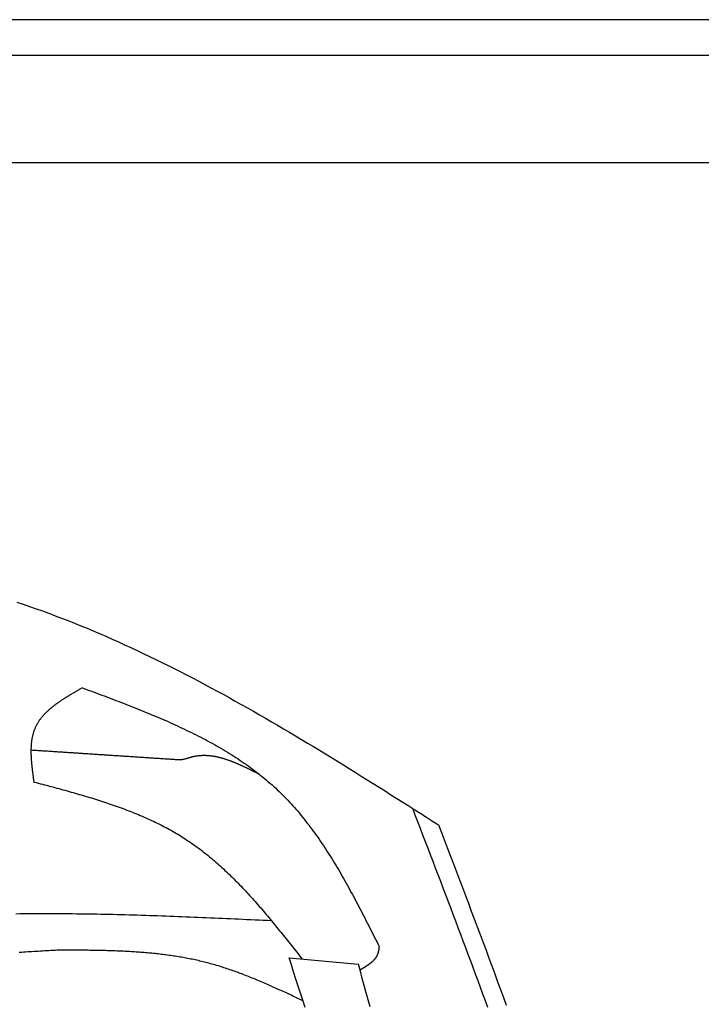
# Model space of a CAD drawing. Extents: x 715 to 7297, y 267 to 3409.
# Tile 57 of 70: x 5472 to 5822, y 2303 to 2811. Entities that reach past the tile are written whole.
import ezdxf

# ---------------------------------------------------------------- set-up
doc = ezdxf.new("R2010")
doc.units = 0
doc.layers.get('0').update_dxf_attribs({"linetype": 'CONTINUOUS'})
doc.layers.add('CAR', color=10, linetype='CONTINUOUS')

msp = doc.modelspace()

# ---------------------------------------------------------------- linework, layer by layer
for p, q in [((6251.55, 2810.771), (4717.73, 2810.771)), ((6015.691, 2792.271), (4551.142, 2792.271)), ((1171.672, 2737.271), (6251.505, 2737.271))]:
    msp.add_line(p, q)
at = {"layer": 'CAR'}
msp.add_line((5610.219, 2327.414), (5645.938, 2324.222), dxfattribs=at)
for points in [[(5470, 2510.74, 0), (5473.32, 2509.62, 0), (5476.64, 2508.48, 0), (5479.95, 2507.32, 0), (5483.25, 2506.14, 0), (5486.55, 2504.93, 0), (5489.83, 2503.7, 0), (5493.11, 2502.44, 0), (5496.39, 2501.17, 0), (5499.65, 2499.87, 0), (5502.91, 2498.55, 0), (5506.17, 2497.21, 0), (5509.41, 2495.86, 0), (5512.65, 2494.48, 0), (5515.88, 2493.08, 0), (5519.11, 2491.66, 0), (5522.33, 2490.22, 0), (5525.55, 2488.76, 0), (5528.76, 2487.29, 0), (5531.96, 2485.8, 0), (5535.16, 2484.28, 0), (5538.35, 2482.76, 0), (5541.53, 2481.21, 0), (5544.71, 2479.65, 0), (5547.89, 2478.07, 0), (5551.06, 2476.48, 0), (5554.22, 2474.87, 0), (5557.38, 2473.24, 0), (5560.54, 2471.6, 0), (5563.69, 2469.95, 0), (5566.83, 2468.28, 0), (5569.98, 2466.6, 0), (5573.11, 2464.9, 0), (5576.24, 2463.2, 0), (5579.37, 2461.47, 0), (5582.5, 2459.74, 0), (5585.62, 2457.99, 0), (5588.74, 2456.24, 0), (5591.85, 2454.47, 0), (5594.96, 2452.69, 0), (5598.06, 2450.9, 0), (5601.17, 2449.1, 0), (5604.27, 2447.29, 0), (5607.36, 2445.47, 0), (5610.46, 2443.64, 0), (5613.55, 2441.8, 0), (5616.64, 2439.95, 0), (5619.72, 2438.1, 0), (5622.8, 2436.24, 0), (5625.88, 2434.37, 0), (5628.96, 2432.49, 0), (5632.04, 2430.61, 0), (5635.11, 2428.72, 0), (5638.18, 2426.82, 0), (5641.25, 2424.92, 0), (5644.32, 2423.01, 0), (5647.39, 2421.1, 0), (5650.45, 2419.18, 0), (5653.52, 2417.26, 0), (5656.58, 2415.34, 0), (5659.64, 2413.41, 0), (5662.7, 2411.48, 0), (5665.76, 2409.54, 0), (5668.82, 2407.61, 0), (5671.88, 2405.67, 0), (5674.94, 2403.73, 0), (5677.99, 2401.78, 0), (5681.05, 2399.84, 0), (5684.11, 2397.9, 0), (5687.16, 2395.95, 0)], [(5478.97, 2417.71, 0), (5478.91, 2418.12, 0), (5478.86, 2418.53, 0), (5478.8, 2418.94, 0), (5478.75, 2419.34, 0), (5478.69, 2419.75, 0), (5478.64, 2420.16, 0), (5478.58, 2420.56, 0), (5478.53, 2420.97, 0), (5478.48, 2421.38, 0), (5478.42, 2421.78, 0), (5478.37, 2422.19, 0), (5478.32, 2422.59, 0), (5478.27, 2423, 0), (5478.22, 2423.4, 0), (5478.17, 2423.8, 0), (5478.12, 2424.21, 0), (5478.08, 2424.61, 0), (5478.03, 2425.01, 0), (5477.99, 2425.42, 0), (5477.95, 2425.82, 0), (5477.9, 2426.22, 0), (5477.86, 2426.62, 0), (5477.83, 2427.02, 0), (5477.79, 2427.41, 0), (5477.75, 2427.81, 0), (5477.72, 2428.21, 0), (5477.69, 2428.6, 0), (5477.66, 2429, 0), (5477.63, 2429.39, 0), (5477.6, 2429.79, 0), (5477.58, 2430.18, 0), (5477.56, 2430.57, 0), (5477.54, 2430.96, 0), (5477.52, 2431.35, 0), (5477.5, 2431.74, 0), (5477.49, 2432.12, 0), (5477.48, 2432.51, 0), (5477.47, 2432.89, 0), (5477.47, 2433.28, 0), (5477.46, 2433.66, 0), (5477.46, 2434.04, 0), (5477.47, 2434.42, 0), (5477.47, 2434.79, 0), (5477.48, 2435.17, 0), (5477.49, 2435.55, 0), (5477.51, 2435.92, 0), (5477.52, 2436.29, 0), (5477.54, 2436.66, 0), (5477.57, 2437.03, 0), (5477.6, 2437.4, 0), (5477.63, 2437.76, 0), (5477.66, 2438.13, 0), (5477.7, 2438.49, 0), (5477.74, 2438.85, 0), (5477.79, 2439.21, 0), (5477.83, 2439.56, 0), (5477.89, 2439.92, 0), (5477.94, 2440.27, 0), (5478, 2440.62, 0), (5478.07, 2440.97, 0), (5478.14, 2441.32, 0), (5478.21, 2441.67, 0), (5478.29, 2442.01, 0), (5478.37, 2442.35, 0), (5478.45, 2442.69, 0), (5478.54, 2443.03, 0), (5478.64, 2443.36, 0), (5478.74, 2443.69, 0), (5478.84, 2444.02, 0), (5478.95, 2444.35, 0), (5479.06, 2444.68, 0), (5479.18, 2445, 0), (5479.3, 2445.32, 0), (5479.43, 2445.64, 0), (5479.56, 2445.96, 0), (5479.7, 2446.27, 0), (5479.84, 2446.58, 0), (5479.99, 2446.89, 0), (5480.14, 2447.2, 0), (5480.3, 2447.5, 0), (5480.46, 2447.81, 0), (5480.63, 2448.1, 0), (5480.81, 2448.4, 0), (5480.98, 2448.7, 0), (5481.17, 2448.99, 0), (5481.35, 2449.28, 0), (5481.55, 2449.57, 0), (5481.74, 2449.85, 0), (5481.94, 2450.14, 0), (5482.15, 2450.42, 0), (5482.36, 2450.7, 0), (5482.57, 2450.97, 0), (5482.79, 2451.25, 0), (5483.01, 2451.52, 0), (5483.24, 2451.79, 0), (5483.47, 2452.06, 0), (5483.71, 2452.33, 0), (5483.94, 2452.59, 0), (5484.19, 2452.86, 0), (5484.43, 2453.12, 0), (5484.68, 2453.38, 0), (5484.94, 2453.64, 0), (5485.19, 2453.89, 0), (5485.45, 2454.15, 0), (5485.72, 2454.4, 0), (5485.99, 2454.65, 0), (5486.26, 2454.9, 0), (5486.53, 2455.15, 0), (5486.81, 2455.4, 0), (5487.09, 2455.64, 0), (5487.37, 2455.88, 0), (5487.66, 2456.13, 0), (5487.95, 2456.37, 0), (5488.24, 2456.61, 0), (5488.54, 2456.84, 0), (5488.84, 2457.08, 0), (5489.14, 2457.31, 0), (5489.44, 2457.55, 0), (5489.75, 2457.78, 0), (5490.06, 2458.01, 0), (5490.37, 2458.24, 0), (5490.68, 2458.47, 0), (5491, 2458.7, 0), (5491.32, 2458.93, 0), (5491.64, 2459.15, 0), (5491.96, 2459.38, 0), (5492.29, 2459.6, 0), (5492.61, 2459.82, 0), (5492.94, 2460.04, 0), (5493.27, 2460.27, 0), (5493.61, 2460.49, 0), (5493.94, 2460.7, 0), (5494.28, 2460.92, 0), (5494.61, 2461.14, 0), (5494.95, 2461.36, 0), (5495.3, 2461.57, 0), (5495.64, 2461.79, 0), (5495.98, 2462, 0), (5496.33, 2462.22, 0), (5496.67, 2462.43, 0), (5497.02, 2462.64, 0), (5497.37, 2462.85, 0), (5497.72, 2463.07, 0), (5498.07, 2463.28, 0), (5498.42, 2463.49, 0), (5498.77, 2463.7, 0), (5499.13, 2463.91, 0), (5499.48, 2464.12, 0), (5499.84, 2464.33, 0), (5500.19, 2464.54, 0), (5500.55, 2464.74, 0), (5500.9, 2464.95, 0), (5501.26, 2465.16, 0), (5501.62, 2465.37, 0), (5501.98, 2465.58, 0), (5502.33, 2465.78, 0), (5502.69, 2465.99, 0), (5503.05, 2466.2, 0), (5503.41, 2466.41, 0)], [(5503.41, 2466.68, 0), (5504.7, 2466.2, 0), (5505.99, 2465.72, 0), (5507.28, 2465.24, 0), (5508.58, 2464.76, 0), (5509.87, 2464.27, 0), (5511.16, 2463.79, 0), (5512.45, 2463.31, 0), (5513.74, 2462.83, 0), (5515.02, 2462.35, 0), (5516.31, 2461.86, 0), (5517.6, 2461.37, 0), (5518.88, 2460.89, 0), (5520.17, 2460.4, 0), (5521.45, 2459.91, 0), (5522.73, 2459.42, 0), (5524.01, 2458.93, 0), (5525.29, 2458.43, 0), (5526.57, 2457.94, 0), (5527.84, 2457.44, 0), (5529.11, 2456.94, 0), (5530.39, 2456.44, 0), (5531.65, 2455.93, 0), (5532.92, 2455.42, 0), (5534.19, 2454.91, 0), (5535.45, 2454.4, 0), (5536.71, 2453.89, 0), (5537.97, 2453.37, 0), (5539.22, 2452.85, 0), (5540.47, 2452.33, 0), (5541.72, 2451.8, 0), (5542.97, 2451.27, 0), (5544.21, 2450.74, 0), (5545.45, 2450.2, 0), (5546.69, 2449.66, 0), (5547.92, 2449.12, 0), (5549.15, 2448.57, 0), (5550.38, 2448.02, 0), (5551.6, 2447.47, 0), (5552.82, 2446.91, 0), (5554.04, 2446.34, 0), (5555.25, 2445.78, 0), (5556.45, 2445.2, 0), (5557.66, 2444.63, 0), (5558.86, 2444.05, 0), (5560.05, 2443.46, 0), (5561.24, 2442.87, 0), (5562.43, 2442.27, 0), (5563.61, 2441.67, 0), (5564.79, 2441.07, 0), (5565.96, 2440.46, 0), (5567.12, 2439.84, 0), (5568.29, 2439.22, 0), (5569.44, 2438.59, 0), (5570.59, 2437.96, 0), (5571.74, 2437.32, 0), (5572.88, 2436.67, 0), (5574.02, 2436.02, 0), (5575.15, 2435.37, 0), (5576.27, 2434.7, 0), (5577.39, 2434.03, 0), (5578.5, 2433.36, 0), (5579.61, 2432.68, 0), (5580.71, 2431.99, 0), (5581.8, 2431.29, 0), (5582.89, 2430.59, 0), (5583.97, 2429.88, 0), (5585.05, 2429.16, 0), (5586.11, 2428.44, 0), (5587.18, 2427.71, 0), (5588.23, 2426.97, 0), (5589.28, 2426.22, 0), (5590.32, 2425.47, 0), (5591.35, 2424.71, 0), (5592.38, 2423.94, 0), (5593.4, 2423.16, 0), (5594.41, 2422.38, 0), (5595.42, 2421.59, 0), (5596.42, 2420.78, 0), (5597.41, 2419.97, 0), (5598.39, 2419.16, 0), (5599.36, 2418.33, 0), (5600.33, 2417.49, 0), (5601.29, 2416.65, 0), (5602.24, 2415.8, 0), (5603.18, 2414.93, 0), (5604.11, 2414.06, 0), (5605.04, 2413.18, 0), (5605.95, 2412.29, 0), (5606.86, 2411.39, 0), (5607.76, 2410.49, 0), (5608.65, 2409.57, 0), (5609.54, 2408.64, 0), (5610.41, 2407.71, 0), (5611.28, 2406.77, 0), (5612.14, 2405.81, 0), (5612.99, 2404.86, 0), (5613.84, 2403.89, 0), (5614.68, 2402.91, 0), (5615.51, 2401.93, 0), (5616.33, 2400.94, 0), (5617.15, 2399.94, 0), (5617.95, 2398.93, 0), (5618.76, 2397.92, 0), (5619.55, 2396.89, 0), (5620.34, 2395.87, 0), (5621.13, 2394.83, 0), (5621.9, 2393.79, 0), (5622.67, 2392.74, 0), (5623.44, 2391.68, 0), (5624.2, 2390.62, 0), (5624.95, 2389.55, 0), (5625.7, 2388.48, 0), (5626.44, 2387.4, 0), (5627.17, 2386.31, 0), (5627.91, 2385.22, 0), (5628.63, 2384.12, 0), (5629.35, 2383.02, 0), (5630.07, 2381.91, 0), (5630.78, 2380.79, 0), (5631.48, 2379.67, 0), (5632.18, 2378.55, 0), (5632.88, 2377.42, 0), (5633.57, 2376.28, 0), (5634.26, 2375.14, 0), (5634.95, 2374, 0), (5635.63, 2372.85, 0), (5636.3, 2371.7, 0), (5636.97, 2370.54, 0), (5637.64, 2369.38, 0), (5638.31, 2368.22, 0), (5638.97, 2367.05, 0), (5639.63, 2365.88, 0), (5640.28, 2364.7, 0), (5640.93, 2363.52, 0), (5641.58, 2362.34, 0), (5642.23, 2361.15, 0), (5642.87, 2359.97, 0), (5643.51, 2358.78, 0), (5644.15, 2357.58, 0), (5644.79, 2356.39, 0), (5645.42, 2355.19, 0), (5646.05, 2353.99, 0), (5646.68, 2352.78, 0), (5647.31, 2351.58, 0), (5647.93, 2350.37, 0), (5648.56, 2349.16, 0), (5649.18, 2347.95, 0), (5649.8, 2346.74, 0), (5650.42, 2345.52, 0), (5651.04, 2344.31, 0), (5651.66, 2343.09, 0), (5652.27, 2341.87, 0), (5652.89, 2340.66, 0), (5653.51, 2339.44, 0), (5654.12, 2338.22, 0), (5654.73, 2337, 0), (5655.35, 2335.78, 0), (5655.96, 2334.56, 0), (5656.57, 2333.33, 0)], [(5553.53, 2429.39, 0), (5552.93, 2429.43, 0), (5552.34, 2429.46, 0), (5551.74, 2429.5, 0), (5551.14, 2429.54, 0), (5550.54, 2429.58, 0), (5549.94, 2429.62, 0), (5549.34, 2429.66, 0), (5548.74, 2429.7, 0), (5548.14, 2429.74, 0), (5547.54, 2429.78, 0), (5546.94, 2429.82, 0), (5546.35, 2429.86, 0), (5545.75, 2429.9, 0), (5545.15, 2429.94, 0), (5544.55, 2429.97, 0), (5543.95, 2430.01, 0), (5543.35, 2430.05, 0), (5542.75, 2430.09, 0), (5542.15, 2430.13, 0), (5541.55, 2430.17, 0), (5540.96, 2430.21, 0), (5540.36, 2430.25, 0), (5539.76, 2430.29, 0), (5539.16, 2430.33, 0), (5538.56, 2430.37, 0), (5537.96, 2430.41, 0), (5537.36, 2430.45, 0), (5536.76, 2430.49, 0), (5536.16, 2430.52, 0), (5535.56, 2430.56, 0), (5534.97, 2430.6, 0), (5534.37, 2430.64, 0), (5533.77, 2430.68, 0), (5533.17, 2430.72, 0), (5532.57, 2430.76, 0), (5531.97, 2430.8, 0), (5531.37, 2430.84, 0), (5530.77, 2430.88, 0), (5530.17, 2430.92, 0), (5529.57, 2430.96, 0), (5528.98, 2431, 0), (5528.38, 2431.03, 0), (5527.78, 2431.07, 0), (5527.18, 2431.11, 0), (5526.58, 2431.15, 0), (5525.98, 2431.19, 0), (5525.38, 2431.23, 0), (5524.78, 2431.27, 0), (5524.18, 2431.31, 0), (5523.59, 2431.35, 0), (5522.99, 2431.39, 0), (5522.39, 2431.43, 0), (5521.79, 2431.47, 0), (5521.19, 2431.51, 0), (5520.59, 2431.55, 0), (5519.99, 2431.58, 0), (5519.39, 2431.62, 0), (5518.79, 2431.66, 0), (5518.19, 2431.7, 0), (5517.6, 2431.74, 0), (5517, 2431.78, 0), (5516.4, 2431.82, 0), (5515.8, 2431.86, 0), (5515.2, 2431.9, 0), (5514.6, 2431.94, 0), (5514, 2431.98, 0), (5513.4, 2432.02, 0), (5512.8, 2432.06, 0), (5512.21, 2432.09, 0), (5511.61, 2432.13, 0), (5511.01, 2432.17, 0), (5510.41, 2432.21, 0), (5509.81, 2432.25, 0), (5509.21, 2432.29, 0), (5508.61, 2432.33, 0), (5508.01, 2432.37, 0), (5507.41, 2432.41, 0), (5506.81, 2432.45, 0), (5506.22, 2432.49, 0), (5505.62, 2432.53, 0), (5505.02, 2432.57, 0), (5504.42, 2432.6, 0), (5503.82, 2432.64, 0), (5503.22, 2432.68, 0), (5502.62, 2432.72, 0), (5502.02, 2432.76, 0), (5501.42, 2432.8, 0), (5500.82, 2432.84, 0), (5500.23, 2432.88, 0), (5499.63, 2432.92, 0), (5499.03, 2432.96, 0), (5498.43, 2433, 0), (5497.83, 2433.04, 0), (5497.23, 2433.08, 0), (5496.63, 2433.12, 0), (5496.03, 2433.15, 0), (5495.43, 2433.19, 0), (5494.84, 2433.23, 0), (5494.24, 2433.27, 0), (5493.64, 2433.31, 0), (5493.04, 2433.35, 0), (5492.44, 2433.39, 0), (5491.84, 2433.43, 0), (5491.24, 2433.47, 0), (5490.64, 2433.51, 0), (5490.04, 2433.55, 0), (5489.44, 2433.59, 0), (5488.85, 2433.63, 0), (5488.25, 2433.66, 0), (5487.65, 2433.7, 0), (5487.05, 2433.74, 0), (5486.45, 2433.78, 0), (5485.85, 2433.82, 0), (5485.25, 2433.86, 0), (5484.65, 2433.9, 0), (5484.05, 2433.94, 0), (5483.46, 2433.98, 0), (5482.86, 2434.02, 0), (5482.26, 2434.06, 0), (5481.66, 2434.1, 0), (5481.06, 2434.14, 0), (5480.46, 2434.18, 0), (5479.86, 2434.21, 0), (5479.26, 2434.25, 0), (5478.66, 2434.29, 0), (5478.06, 2434.33, 0), (5477.47, 2434.37, 0)], [(5595.13, 2421.82, 0), (5594.86, 2421.95, 0), (5594.6, 2422.09, 0), (5594.34, 2422.22, 0), (5594.08, 2422.35, 0), (5593.82, 2422.49, 0), (5593.55, 2422.62, 0), (5593.29, 2422.75, 0), (5593.03, 2422.89, 0), (5592.77, 2423.02, 0), (5592.51, 2423.15, 0), (5592.25, 2423.29, 0), (5591.98, 2423.42, 0), (5591.72, 2423.55, 0), (5591.46, 2423.68, 0), (5591.2, 2423.81, 0), (5590.94, 2423.95, 0), (5590.67, 2424.08, 0), (5590.41, 2424.21, 0), (5590.15, 2424.34, 0), (5589.89, 2424.47, 0), (5589.63, 2424.6, 0), (5589.37, 2424.72, 0), (5589.1, 2424.85, 0), (5588.84, 2424.98, 0), (5588.58, 2425.11, 0), (5588.32, 2425.23, 0), (5588.06, 2425.36, 0), (5587.8, 2425.49, 0), (5587.53, 2425.61, 0), (5587.27, 2425.74, 0), (5587.01, 2425.86, 0), (5586.75, 2425.98, 0), (5586.49, 2426.1, 0), (5586.22, 2426.23, 0), (5585.96, 2426.35, 0), (5585.7, 2426.47, 0), (5585.44, 2426.59, 0), (5585.18, 2426.7, 0), (5584.92, 2426.82, 0), (5584.65, 2426.94, 0), (5584.39, 2427.05, 0), (5584.13, 2427.17, 0), (5583.87, 2427.28, 0), (5583.61, 2427.39, 0), (5583.35, 2427.51, 0), (5583.08, 2427.62, 0), (5582.82, 2427.73, 0), (5582.56, 2427.84, 0), (5582.3, 2427.94, 0), (5582.04, 2428.05, 0), (5581.78, 2428.16, 0), (5581.51, 2428.26, 0), (5581.25, 2428.36, 0), (5580.99, 2428.47, 0), (5580.73, 2428.57, 0), (5580.47, 2428.67, 0), (5580.21, 2428.76, 0), (5579.94, 2428.86, 0), (5579.68, 2428.96, 0), (5579.42, 2429.05, 0), (5579.16, 2429.15, 0), (5578.9, 2429.24, 0), (5578.64, 2429.33, 0), (5578.38, 2429.42, 0), (5578.11, 2429.5, 0), (5577.85, 2429.59, 0), (5577.59, 2429.68, 0), (5577.33, 2429.76, 0), (5577.07, 2429.84, 0), (5576.81, 2429.92, 0), (5576.55, 2430, 0), (5576.28, 2430.08, 0), (5576.02, 2430.15, 0), (5575.76, 2430.23, 0), (5575.5, 2430.3, 0), (5575.24, 2430.37, 0), (5574.98, 2430.44, 0), (5574.72, 2430.5, 0), (5574.45, 2430.57, 0), (5574.19, 2430.63, 0), (5573.93, 2430.69, 0), (5573.67, 2430.75, 0), (5573.41, 2430.81, 0), (5573.15, 2430.87, 0), (5572.89, 2430.92, 0), (5572.63, 2430.98, 0), (5572.36, 2431.03, 0), (5572.1, 2431.08, 0), (5571.84, 2431.12, 0), (5571.58, 2431.17, 0), (5571.32, 2431.21, 0), (5571.06, 2431.25, 0), (5570.8, 2431.29, 0), (5570.54, 2431.33, 0), (5570.28, 2431.36, 0), (5570.01, 2431.39, 0), (5569.75, 2431.42, 0), (5569.49, 2431.45, 0), (5569.23, 2431.48, 0), (5568.97, 2431.5, 0), (5568.71, 2431.52, 0), (5568.45, 2431.54, 0), (5568.19, 2431.56, 0), (5567.93, 2431.57, 0), (5567.66, 2431.59, 0), (5567.4, 2431.6, 0), (5567.14, 2431.6, 0), (5566.88, 2431.61, 0), (5566.62, 2431.61, 0), (5566.36, 2431.61, 0), (5566.1, 2431.61, 0), (5565.84, 2431.61, 0), (5565.58, 2431.6, 0), (5565.32, 2431.59, 0), (5565.06, 2431.58, 0), (5564.8, 2431.56, 0), (5564.54, 2431.55, 0), (5564.27, 2431.53, 0), (5564.01, 2431.51, 0), (5563.75, 2431.48, 0), (5563.49, 2431.45, 0), (5563.23, 2431.42, 0), (5562.97, 2431.39, 0), (5562.71, 2431.35, 0), (5562.45, 2431.32, 0), (5562.19, 2431.27, 0), (5561.93, 2431.23, 0), (5561.67, 2431.18, 0), (5561.41, 2431.13, 0), (5561.15, 2431.08, 0), (5560.89, 2431.03, 0), (5560.63, 2430.97, 0), (5560.37, 2430.91, 0), (5560.11, 2430.84, 0), (5559.85, 2430.77, 0), (5559.58, 2430.7, 0), (5559.32, 2430.63, 0), (5559.06, 2430.55, 0), (5558.8, 2430.48, 0), (5558.54, 2430.4, 0), (5558.28, 2430.32, 0), (5558.02, 2430.24, 0), (5557.76, 2430.15, 0), (5557.5, 2430.07, 0), (5557.24, 2430, 0), (5556.98, 2429.92, 0), (5556.72, 2429.85, 0), (5556.45, 2429.78, 0), (5556.19, 2429.71, 0), (5555.93, 2429.65, 0), (5555.66, 2429.59, 0), (5555.4, 2429.54, 0), (5555.13, 2429.49, 0), (5554.87, 2429.46, 0), (5554.6, 2429.42, 0), (5554.34, 2429.4, 0), (5554.07, 2429.39, 0), (5553.8, 2429.38, 0), (5553.53, 2429.39, 0)], [(5478.97, 2417.98, 0), (5480.03, 2417.7, 0), (5481.09, 2417.42, 0), (5482.15, 2417.14, 0), (5483.21, 2416.86, 0), (5484.27, 2416.58, 0), (5485.33, 2416.3, 0), (5486.38, 2416.01, 0), (5487.44, 2415.73, 0), (5488.5, 2415.45, 0), (5489.56, 2415.16, 0), (5490.61, 2414.88, 0), (5491.67, 2414.59, 0), (5492.72, 2414.3, 0), (5493.78, 2414.02, 0), (5494.83, 2413.73, 0), (5495.88, 2413.43, 0), (5496.93, 2413.14, 0), (5497.98, 2412.85, 0), (5499.03, 2412.55, 0), (5500.08, 2412.25, 0), (5501.13, 2411.95, 0), (5502.17, 2411.65, 0), (5503.22, 2411.35, 0), (5504.26, 2411.04, 0), (5505.3, 2410.73, 0), (5506.34, 2410.42, 0), (5507.38, 2410.11, 0), (5508.41, 2409.79, 0), (5509.45, 2409.47, 0), (5510.48, 2409.15, 0), (5511.51, 2408.83, 0), (5512.54, 2408.5, 0), (5513.57, 2408.17, 0), (5514.59, 2407.84, 0), (5515.62, 2407.5, 0), (5516.64, 2407.16, 0), (5517.66, 2406.82, 0), (5518.67, 2406.47, 0), (5519.69, 2406.12, 0), (5520.7, 2405.77, 0), (5521.71, 2405.41, 0), (5522.71, 2405.05, 0), (5523.72, 2404.69, 0), (5524.72, 2404.32, 0), (5525.72, 2403.94, 0), (5526.71, 2403.57, 0), (5527.71, 2403.19, 0), (5528.7, 2402.8, 0), (5529.68, 2402.41, 0), (5530.67, 2402.01, 0), (5531.65, 2401.61, 0), (5532.63, 2401.21, 0), (5533.6, 2400.8, 0), (5534.57, 2400.38, 0), (5535.54, 2399.97, 0), (5536.51, 2399.54, 0), (5537.47, 2399.11, 0), (5538.43, 2398.68, 0), (5539.38, 2398.23, 0), (5540.33, 2397.79, 0), (5541.28, 2397.34, 0), (5542.22, 2396.88, 0), (5543.16, 2396.42, 0), (5544.1, 2395.95, 0), (5545.03, 2395.47, 0), (5545.96, 2394.99, 0), (5546.88, 2394.5, 0), (5547.8, 2394.01, 0), (5548.71, 2393.51, 0), (5549.63, 2393, 0), (5550.53, 2392.49, 0), (5551.44, 2391.97, 0), (5552.33, 2391.44, 0), (5553.23, 2390.91, 0), (5554.12, 2390.37, 0), (5555, 2389.82, 0), (5555.88, 2389.26, 0), (5556.75, 2388.7, 0), (5557.62, 2388.13, 0), (5558.49, 2387.56, 0), (5559.35, 2386.97, 0), (5560.21, 2386.38, 0), (5561.06, 2385.78, 0), (5561.91, 2385.18, 0), (5562.75, 2384.57, 0), (5563.59, 2383.95, 0), (5564.42, 2383.33, 0), (5565.25, 2382.69, 0), (5566.07, 2382.06, 0), (5566.9, 2381.41, 0), (5567.71, 2380.76, 0), (5568.52, 2380.11, 0), (5569.33, 2379.44, 0), (5570.14, 2378.77, 0), (5570.94, 2378.1, 0), (5571.74, 2377.42, 0), (5572.53, 2376.73, 0), (5573.32, 2376.04, 0), (5574.11, 2375.34, 0), (5574.89, 2374.64, 0), (5575.67, 2373.93, 0), (5576.44, 2373.22, 0), (5577.22, 2372.5, 0), (5577.99, 2371.78, 0), (5578.75, 2371.05, 0), (5579.51, 2370.32, 0), (5580.27, 2369.58, 0), (5581.03, 2368.84, 0), (5581.78, 2368.09, 0), (5582.53, 2367.34, 0), (5583.28, 2366.58, 0), (5584.02, 2365.82, 0), (5584.77, 2365.05, 0), (5585.51, 2364.28, 0), (5586.24, 2363.51, 0), (5586.98, 2362.73, 0), (5587.71, 2361.95, 0), (5588.43, 2361.17, 0), (5589.16, 2360.38, 0), (5589.88, 2359.59, 0), (5590.61, 2358.79, 0), (5591.33, 2357.99, 0), (5592.04, 2357.19, 0), (5592.76, 2356.38, 0), (5593.47, 2355.57, 0), (5594.18, 2354.76, 0), (5594.89, 2353.95, 0), (5595.6, 2353.13, 0), (5596.3, 2352.31, 0), (5597, 2351.48, 0), (5597.71, 2350.66, 0), (5598.41, 2349.83, 0), (5599.1, 2349, 0), (5599.8, 2348.16, 0), (5600.5, 2347.33, 0), (5601.19, 2346.49, 0), (5601.88, 2345.65, 0), (5602.57, 2344.81, 0), (5603.26, 2343.96, 0), (5603.95, 2343.12, 0), (5604.64, 2342.27, 0), (5605.33, 2341.42, 0), (5606.01, 2340.57, 0), (5606.7, 2339.72, 0), (5607.38, 2338.86, 0), (5608.06, 2338.01, 0), (5608.74, 2337.15, 0), (5609.43, 2336.29, 0), (5610.11, 2335.43, 0), (5610.79, 2334.58, 0), (5611.47, 2333.72, 0), (5612.14, 2332.86, 0), (5612.82, 2331.99, 0), (5613.5, 2331.13, 0), (5614.18, 2330.27, 0), (5614.86, 2329.41, 0), (5615.53, 2328.54, 0), (5616.21, 2327.68, 0), (5616.89, 2326.82, 0)], [(5673.75, 2404.48, 0), (5675.06, 2401.07, 0), (5676.37, 2397.66, 0), (5677.68, 2394.25, 0), (5678.99, 2390.84, 0), (5680.3, 2387.42, 0), (5681.61, 2384.01, 0), (5682.92, 2380.6, 0), (5684.22, 2377.19, 0), (5685.53, 2373.78, 0), (5686.83, 2370.36, 0), (5688.14, 2366.95, 0), (5689.44, 2363.54, 0), (5690.74, 2360.12, 0), (5692.03, 2356.71, 0), (5693.33, 2353.3, 0), (5694.62, 2349.88, 0), (5695.91, 2346.46, 0), (5697.2, 2343.05, 0), (5698.48, 2339.63, 0), (5699.76, 2336.21, 0), (5701.04, 2332.8, 0), (5702.31, 2329.38, 0), (5703.58, 2325.96, 0), (5704.85, 2322.54, 0), (5706.12, 2319.12, 0), (5707.38, 2315.7, 0), (5708.63, 2312.27, 0), (5709.88, 2308.85, 0), (5711.13, 2305.43, 0), (5712.37, 2302, 0)], [(5687.16, 2395.95, 0), (5688.71, 2391.92, 0), (5690.25, 2387.88, 0), (5691.79, 2383.84, 0), (5693.33, 2379.81, 0), (5694.87, 2375.77, 0), (5696.41, 2371.73, 0), (5697.95, 2367.69, 0), (5699.48, 2363.65, 0), (5701.01, 2359.62, 0), (5702.54, 2355.58, 0), (5704.07, 2351.54, 0), (5705.59, 2347.5, 0), (5707.11, 2343.46, 0), (5708.63, 2339.41, 0), (5710.14, 2335.37, 0), (5711.65, 2331.33, 0), (5713.15, 2327.28, 0), (5714.65, 2323.24, 0), (5716.14, 2319.19, 0), (5717.63, 2315.14, 0), (5719.11, 2311.09, 0), (5720.59, 2307.04, 0), (5722.06, 2302.99, 0)], [(5469.59, 2350.16, 0), (5471.67, 2350.18, 0), (5473.75, 2350.21, 0), (5475.83, 2350.22, 0), (5477.9, 2350.24, 0), (5479.98, 2350.25, 0), (5482.06, 2350.26, 0), (5484.14, 2350.26, 0), (5486.22, 2350.26, 0), (5488.3, 2350.26, 0), (5490.38, 2350.25, 0), (5492.47, 2350.24, 0), (5494.55, 2350.23, 0), (5496.63, 2350.21, 0), (5498.71, 2350.19, 0), (5500.79, 2350.17, 0), (5502.88, 2350.15, 0), (5504.96, 2350.12, 0), (5507.04, 2350.09, 0), (5509.13, 2350.05, 0), (5511.21, 2350.01, 0), (5513.3, 2349.97, 0), (5515.38, 2349.93, 0), (5517.47, 2349.89, 0), (5519.55, 2349.84, 0), (5521.64, 2349.79, 0), (5523.73, 2349.74, 0), (5525.81, 2349.68, 0), (5527.9, 2349.62, 0), (5529.99, 2349.56, 0), (5532.07, 2349.5, 0), (5534.16, 2349.44, 0), (5536.25, 2349.37, 0), (5538.34, 2349.3, 0), (5540.43, 2349.23, 0), (5542.51, 2349.16, 0), (5544.6, 2349.09, 0), (5546.69, 2349.01, 0), (5548.78, 2348.94, 0), (5550.87, 2348.86, 0), (5552.96, 2348.78, 0), (5555.05, 2348.7, 0), (5557.14, 2348.61, 0), (5559.23, 2348.53, 0), (5561.32, 2348.44, 0), (5563.41, 2348.36, 0), (5565.5, 2348.27, 0), (5567.59, 2348.18, 0), (5569.68, 2348.09, 0), (5571.77, 2348, 0), (5573.86, 2347.91, 0), (5575.95, 2347.81, 0), (5578.04, 2347.72, 0), (5580.13, 2347.63, 0), (5582.22, 2347.53, 0), (5584.32, 2347.44, 0), (5586.41, 2347.34, 0), (5588.5, 2347.25, 0), (5590.59, 2347.15, 0), (5592.68, 2347.05, 0), (5594.77, 2346.95, 0), (5596.86, 2346.86, 0), (5598.95, 2346.76, 0), (5601.05, 2346.66, 0)], [(5491.95, 2331.39, 0), (5490.86, 2331.33, 0), (5489.78, 2331.26, 0), (5488.69, 2331.2, 0), (5487.6, 2331.14, 0), (5486.51, 2331.07, 0), (5485.43, 2331.01, 0), (5484.34, 2330.95, 0), (5483.25, 2330.88, 0), (5482.16, 2330.82, 0), (5481.08, 2330.76, 0), (5479.99, 2330.69, 0), (5478.9, 2330.63, 0), (5477.81, 2330.57, 0), (5476.73, 2330.5, 0), (5475.64, 2330.44, 0), (5474.55, 2330.38, 0), (5473.46, 2330.31, 0), (5472.38, 2330.25, 0), (5471.29, 2330.19, 0)], [(5617.35, 2305.33, 0), (5616.61, 2305.68, 0), (5615.86, 2306.02, 0), (5615.12, 2306.37, 0), (5614.37, 2306.72, 0), (5613.63, 2307.07, 0), (5612.88, 2307.41, 0), (5612.14, 2307.76, 0), (5611.39, 2308.11, 0), (5610.65, 2308.45, 0), (5609.9, 2308.8, 0), (5609.16, 2309.14, 0), (5608.41, 2309.49, 0), (5607.67, 2309.83, 0), (5606.92, 2310.17, 0), (5606.17, 2310.51, 0), (5605.43, 2310.85, 0), (5604.68, 2311.19, 0), (5603.93, 2311.53, 0), (5603.19, 2311.87, 0), (5602.44, 2312.2, 0), (5601.69, 2312.53, 0), (5600.94, 2312.87, 0), (5600.19, 2313.2, 0), (5599.44, 2313.53, 0), (5598.69, 2313.85, 0), (5597.94, 2314.18, 0), (5597.19, 2314.5, 0), (5596.44, 2314.83, 0), (5595.69, 2315.15, 0), (5594.94, 2315.47, 0), (5594.19, 2315.78, 0), (5593.43, 2316.1, 0), (5592.68, 2316.41, 0), (5591.93, 2316.72, 0), (5591.17, 2317.03, 0), (5590.42, 2317.33, 0), (5589.66, 2317.63, 0), (5588.91, 2317.93, 0), (5588.15, 2318.23, 0), (5587.39, 2318.53, 0), (5586.63, 2318.82, 0), (5585.88, 2319.11, 0), (5585.12, 2319.39, 0), (5584.36, 2319.68, 0), (5583.59, 2319.96, 0), (5582.83, 2320.24, 0), (5582.07, 2320.51, 0), (5581.31, 2320.78, 0), (5580.54, 2321.05, 0), (5579.78, 2321.31, 0), (5579.01, 2321.57, 0), (5578.25, 2321.83, 0), (5577.48, 2322.08, 0), (5576.71, 2322.33, 0), (5575.94, 2322.58, 0), (5575.17, 2322.82, 0), (5574.4, 2323.06, 0), (5573.63, 2323.3, 0), (5572.86, 2323.53, 0), (5572.08, 2323.76, 0), (5571.31, 2323.98, 0), (5570.53, 2324.2, 0), (5569.76, 2324.41, 0), (5568.98, 2324.62, 0), (5568.2, 2324.83, 0), (5567.42, 2325.03, 0), (5566.64, 2325.23, 0), (5565.86, 2325.42, 0), (5565.08, 2325.61, 0), (5564.29, 2325.79, 0), (5563.51, 2325.98, 0), (5562.72, 2326.15, 0), (5561.94, 2326.33, 0), (5561.15, 2326.49, 0), (5560.36, 2326.66, 0), (5559.57, 2326.82, 0), (5558.78, 2326.98, 0), (5557.99, 2327.13, 0), (5557.2, 2327.28, 0), (5556.41, 2327.43, 0), (5555.61, 2327.57, 0), (5554.82, 2327.71, 0), (5554.02, 2327.85, 0), (5553.23, 2327.98, 0), (5552.43, 2328.11, 0), (5551.63, 2328.23, 0), (5550.83, 2328.36, 0), (5550.03, 2328.48, 0), (5549.23, 2328.59, 0), (5548.43, 2328.7, 0), (5547.63, 2328.81, 0), (5546.83, 2328.92, 0), (5546.02, 2329.02, 0), (5545.22, 2329.12, 0), (5544.42, 2329.22, 0), (5543.61, 2329.32, 0), (5542.81, 2329.41, 0), (5542, 2329.5, 0), (5541.19, 2329.58, 0), (5540.38, 2329.67, 0), (5539.57, 2329.75, 0), (5538.77, 2329.82, 0), (5537.96, 2329.9, 0), (5537.15, 2329.97, 0), (5536.33, 2330.04, 0), (5535.52, 2330.11, 0), (5534.71, 2330.18, 0), (5533.9, 2330.24, 0), (5533.08, 2330.3, 0), (5532.27, 2330.36, 0), (5531.46, 2330.42, 0), (5530.64, 2330.47, 0), (5529.83, 2330.52, 0), (5529.01, 2330.57, 0), (5528.19, 2330.62, 0), (5527.38, 2330.66, 0), (5526.56, 2330.71, 0), (5525.74, 2330.75, 0), (5524.92, 2330.79, 0), (5524.1, 2330.83, 0), (5523.29, 2330.87, 0), (5522.47, 2330.9, 0), (5521.65, 2330.93, 0), (5520.83, 2330.97, 0), (5520.01, 2330.99, 0), (5519.18, 2331.02, 0), (5518.36, 2331.05, 0), (5517.54, 2331.08, 0), (5516.72, 2331.1, 0), (5515.9, 2331.12, 0), (5515.07, 2331.14, 0), (5514.25, 2331.16, 0), (5513.43, 2331.18, 0), (5512.6, 2331.2, 0), (5511.78, 2331.22, 0), (5510.96, 2331.23, 0), (5510.13, 2331.25, 0), (5509.31, 2331.26, 0), (5508.48, 2331.27, 0), (5507.66, 2331.28, 0), (5506.83, 2331.29, 0), (5506.01, 2331.3, 0), (5505.18, 2331.31, 0), (5504.35, 2331.32, 0), (5503.53, 2331.33, 0), (5502.7, 2331.34, 0), (5501.88, 2331.34, 0), (5501.05, 2331.35, 0), (5500.22, 2331.35, 0), (5499.4, 2331.36, 0), (5498.57, 2331.36, 0), (5497.74, 2331.37, 0), (5496.92, 2331.37, 0), (5496.09, 2331.37, 0), (5495.26, 2331.38, 0), (5494.43, 2331.38, 0), (5493.61, 2331.38, 0), (5492.78, 2331.39, 0), (5491.95, 2331.39, 0)], [(5656.57, 2333.33, 0), (5656.56, 2333.23, 0), (5656.55, 2333.13, 0), (5656.54, 2333.02, 0), (5656.53, 2332.92, 0), (5656.52, 2332.81, 0), (5656.5, 2332.71, 0), (5656.49, 2332.61, 0), (5656.48, 2332.5, 0), (5656.47, 2332.4, 0), (5656.45, 2332.3, 0), (5656.44, 2332.19, 0), (5656.43, 2332.09, 0), (5656.41, 2331.99, 0), (5656.4, 2331.88, 0), (5656.39, 2331.78, 0), (5656.37, 2331.68, 0), (5656.36, 2331.58, 0), (5656.34, 2331.47, 0), (5656.32, 2331.37, 0), (5656.31, 2331.27, 0), (5656.29, 2331.17, 0), (5656.27, 2331.07, 0), (5656.25, 2330.97, 0), (5656.23, 2330.87, 0), (5656.21, 2330.77, 0), (5656.19, 2330.67, 0), (5656.17, 2330.57, 0), (5656.15, 2330.47, 0), (5656.12, 2330.38, 0), (5656.1, 2330.28, 0), (5656.08, 2330.18, 0), (5656.05, 2330.09, 0), (5656.02, 2329.99, 0), (5656, 2329.89, 0), (5655.97, 2329.8, 0), (5655.94, 2329.71, 0), (5655.91, 2329.61, 0), (5655.88, 2329.52, 0), (5655.84, 2329.43, 0), (5655.81, 2329.33, 0), (5655.77, 2329.24, 0), (5655.74, 2329.15, 0), (5655.7, 2329.06, 0), (5655.66, 2328.97, 0), (5655.63, 2328.88, 0), (5655.59, 2328.79, 0), (5655.54, 2328.71, 0), (5655.5, 2328.62, 0), (5655.46, 2328.53, 0), (5655.42, 2328.44, 0), (5655.37, 2328.36, 0), (5655.33, 2328.27, 0), (5655.28, 2328.19, 0), (5655.23, 2328.1, 0), (5655.18, 2328.02, 0), (5655.13, 2327.94, 0), (5655.08, 2327.85, 0), (5655.03, 2327.77, 0), (5654.98, 2327.69, 0), (5654.93, 2327.61, 0), (5654.87, 2327.53, 0), (5654.82, 2327.45, 0), (5654.76, 2327.37, 0), (5654.7, 2327.29, 0), (5654.65, 2327.21, 0), (5654.59, 2327.13, 0), (5654.53, 2327.05, 0), (5654.47, 2326.97, 0), (5654.41, 2326.9, 0), (5654.35, 2326.82, 0), (5654.29, 2326.74, 0), (5654.22, 2326.67, 0), (5654.16, 2326.59, 0), (5654.1, 2326.52, 0), (5654.03, 2326.44, 0), (5653.96, 2326.37, 0), (5653.9, 2326.29, 0), (5653.83, 2326.22, 0), (5653.76, 2326.15, 0), (5653.69, 2326.07, 0), (5653.62, 2326, 0), (5653.55, 2325.93, 0), (5653.48, 2325.86, 0), (5653.41, 2325.79, 0), (5653.34, 2325.72, 0), (5653.27, 2325.64, 0), (5653.19, 2325.57, 0), (5653.12, 2325.5, 0), (5653.04, 2325.43, 0), (5652.97, 2325.37, 0), (5652.89, 2325.3, 0), (5652.81, 2325.23, 0), (5652.74, 2325.16, 0), (5652.66, 2325.09, 0), (5652.58, 2325.02, 0), (5652.5, 2324.96, 0), (5652.42, 2324.89, 0), (5652.34, 2324.82, 0), (5652.26, 2324.76, 0), (5652.18, 2324.69, 0), (5652.1, 2324.63, 0), (5652.02, 2324.56, 0), (5651.93, 2324.49, 0), (5651.85, 2324.43, 0), (5651.77, 2324.37, 0), (5651.68, 2324.3, 0), (5651.6, 2324.24, 0), (5651.51, 2324.17, 0), (5651.43, 2324.11, 0), (5651.34, 2324.05, 0), (5651.26, 2323.98, 0), (5651.17, 2323.92, 0), (5651.08, 2323.86, 0), (5651, 2323.79, 0), (5650.91, 2323.73, 0), (5650.82, 2323.67, 0), (5650.73, 2323.61, 0), (5650.64, 2323.55, 0), (5650.55, 2323.48, 0), (5650.46, 2323.42, 0), (5650.37, 2323.36, 0), (5650.28, 2323.3, 0), (5650.19, 2323.24, 0), (5650.1, 2323.18, 0), (5650.01, 2323.12, 0), (5649.92, 2323.06, 0), (5649.82, 2323, 0), (5649.73, 2322.94, 0), (5649.64, 2322.88, 0), (5649.55, 2322.82, 0), (5649.45, 2322.76, 0), (5649.36, 2322.7, 0), (5649.27, 2322.64, 0), (5649.17, 2322.58, 0), (5649.08, 2322.52, 0), (5648.98, 2322.47, 0), (5648.89, 2322.41, 0), (5648.79, 2322.35, 0), (5648.7, 2322.29, 0), (5648.6, 2322.23, 0), (5648.51, 2322.17, 0), (5648.41, 2322.11, 0), (5648.32, 2322.06, 0), (5648.22, 2322, 0), (5648.13, 2321.94, 0), (5648.03, 2321.88, 0), (5647.94, 2321.82, 0), (5647.84, 2321.77, 0), (5647.74, 2321.71, 0), (5647.65, 2321.65, 0), (5647.55, 2321.59, 0), (5647.45, 2321.54, 0), (5647.36, 2321.48, 0), (5647.26, 2321.42, 0), (5647.16, 2321.36, 0), (5647.07, 2321.31, 0), (5646.97, 2321.25, 0), (5646.87, 2321.19, 0), (5646.78, 2321.13, 0)], [(5618.45, 2301.92, 0), (5617.28, 2305.56, 0), (5616.1, 2309.21, 0), (5614.93, 2312.85, 0), (5613.75, 2316.49, 0), (5612.57, 2320.13, 0), (5611.4, 2323.77, 0), (5610.22, 2327.41, 0)], [(5651.93, 2302.1, 0), (5650.94, 2305.79, 0), (5649.94, 2309.47, 0), (5648.94, 2313.16, 0), (5647.94, 2316.85, 0), (5646.94, 2320.54, 0), (5645.94, 2324.22, 0)]]:
    msp.add_polyline3d(points, dxfattribs=at)

doc.saveas('drawing.dxf')
